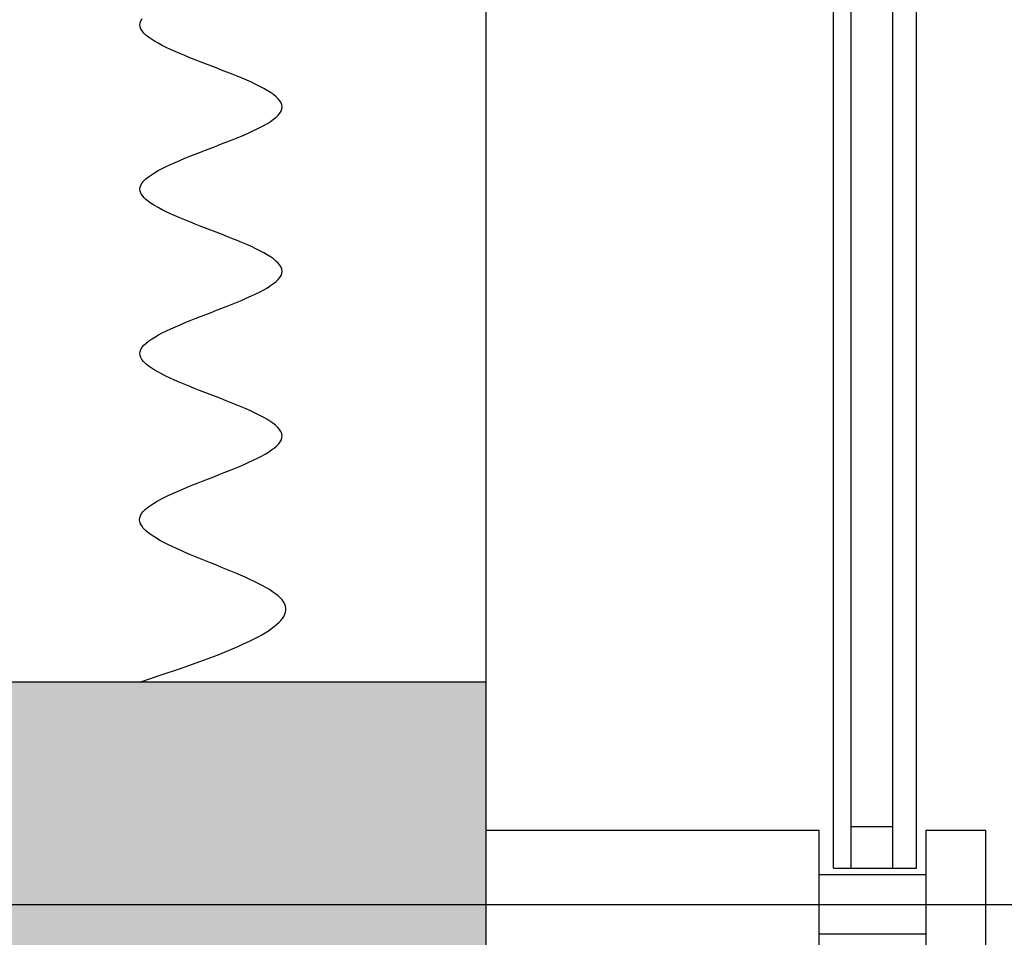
# Model space of a CAD drawing. Header units: millimetres. Extents: x 2502971067 to 2502991033, y 5626762590 to 5626807088.
# Tile 45 of 109: x 2502989598 to 2502989930, y 5626775999 to 5626776309. Entities that reach past the tile are written whole.
import ezdxf

# ---------------------------------------------------------------- set-up
doc = ezdxf.new("R2010")
doc.units = ezdxf.units.MM
for name, color, linetype in [('A_Fenster-Fassade', 2, 'Continuous'), ('A_Raster', 253, 'Continuous'), ('A_Schraffur-Wand', 9, 'Continuous'), ('A_Wand', 7, 'Continuous'), ('I_Möbel', 2, 'Continuous')]:
    doc.layers.add(name, color=color, linetype=linetype)

msp = doc.modelspace()

# ---------------------------------------------------------------- hatches: boundary and pattern name
at = {"layer": 'A_Schraffur-Wand'}
h = msp.add_hatch(color=256, dxfattribs=at)
h.dxf.hatch_style = 1
h.paths.add_polyline_path([(2502987465.007, 5626776084.99946), (2502987465.007, 5626775934.99946), (2502989755, 5626775934.99946), (2502989755, 5626776084.99946)])

# ---------------------------------------------------------------- linework, layer by layer
at = {"layer": 'A_Fenster-Fassade'}
for p, q in [((2502989755, 5626772434.99819), (2502989755, 5626805959.996645)), ((2502989872.195, 5626776022.22595), (2502989872.195, 5626777197.77239)), ((2502989878.195, 5626776022.22595), (2502989878.195, 5626777197.77239)), ((2502989892.195, 5626776022.22595), (2502989892.195, 5626777197.77239)), ((2502989900.195, 5626776022.22595), (2502989900.195, 5626777197.77239)), ((2502989755, 5626776034.99719), (2502989867.189, 5626776034.99719)), ((2502989867.189, 5626776034.99719), (2502989867.189, 5626775984.99719)), ((2502989878.195, 5626776036.22595), (2502989892.195, 5626776036.22595)), ((2502989903.489, 5626776034.99719), (2502989923.489, 5626776034.99719)), ((2502989903.489, 5626775984.99619), (2502989903.489, 5626776034.99619)), ((2502989923.489, 5626776034.99619), (2502989923.489, 5626775984.99619)), ((2502989872.195, 5626776022.22595), (2502989900.195, 5626776022.22595)), ((2502989903.495, 5626776019.99719), (2502989867.195, 5626776019.99719)), ((2502989903.495, 5626775999.99719), (2502989867.195, 5626775999.99719))]:
    msp.add_line(p, q, dxfattribs=at)
at = {"layer": 'A_Raster'}
msp.add_line((2502971300, 5626776010), (2502990800, 5626776010), dxfattribs=at)
at = {"layer": 'A_Wand'}
for p, q in [((2502989755, 5626776084.99946), (2502987465.007, 5626776084.99946)), ((2502989755, 5626775934.99946), (2502989755, 5626776084.99946))]:
    msp.add_line(p, q, dxfattribs=at)
at = {"layer": 'I_Möbel'}
for p, q in [((2502989638.19572, 5626776306.78102), (2502989638.2843, 5626776307.47405)), ((2502989638.28419, 5626776306.08799), (2502989638.19572, 5626776306.78102)), ((2502989638.54371, 5626776305.39496), (2502989638.28419, 5626776306.08799)), ((2502989638.2843, 5626776307.47405), (2502989638.54393, 5626776308.16708)), ((2502989638.54393, 5626776308.16708), (2502989638.9656, 5626776308.86011)), ((2502989638.96527, 5626776304.70193), (2502989638.54371, 5626776305.39496)), ((2502989639.53987, 5626776304.0089), (2502989638.96527, 5626776304.70193)), ((2502989640.25852, 5626776303.31587), (2502989639.53987, 5626776304.0089)), ((2502989641.11221, 5626776302.62284), (2502989640.25852, 5626776303.31587)), ((2502989642.09193, 5626776301.92981), (2502989641.11221, 5626776302.62284)), ((2502989643.18868, 5626776301.23679), (2502989642.09193, 5626776301.92981)), ((2502989644.39347, 5626776300.54376), (2502989643.18868, 5626776301.23679)), ((2502989645.69729, 5626776299.85073), (2502989644.39347, 5626776300.54376)), ((2502989647.09113, 5626776299.1577), (2502989645.69729, 5626776299.85073)), ((2502989648.56601, 5626776298.46467), (2502989647.09113, 5626776299.1577)), ((2502989650.1129, 5626776297.77164), (2502989648.56601, 5626776298.46467)), ((2502989651.72282, 5626776297.07861), (2502989650.1129, 5626776297.77164)), ((2502989653.38676, 5626776296.38558), (2502989651.72282, 5626776297.07861)), ((2502989655.09571, 5626776295.69255), (2502989653.38676, 5626776296.38558)), ((2502989656.84068, 5626776294.99952), (2502989655.09571, 5626776295.69255)), ((2502989658.61266, 5626776294.30649), (2502989656.84068, 5626776294.99952)), ((2502989660.40265, 5626776293.61346), (2502989658.61266, 5626776294.30649)), ((2502989662.20166, 5626776292.92043), (2502989660.40265, 5626776293.61346)), ((2502989664.00066, 5626776292.2274), (2502989662.20166, 5626776292.92043)), ((2502989665.79068, 5626776291.53437), (2502989664.00066, 5626776292.2274)), ((2502989667.56269, 5626776290.84135), (2502989665.79068, 5626776291.53437)), ((2502989669.30771, 5626776290.14832), (2502989667.56269, 5626776290.84135)), ((2502989671.01672, 5626776289.45529), (2502989669.30771, 5626776290.14832)), ((2502989672.68073, 5626776288.76226), (2502989671.01672, 5626776289.45529)), ((2502989674.29073, 5626776288.06923), (2502989672.68073, 5626776288.76226)), ((2502989675.83772, 5626776287.3762), (2502989674.29073, 5626776288.06923)), ((2502989677.31271, 5626776286.68317), (2502989675.83772, 5626776287.3762)), ((2502989678.70668, 5626776285.99014), (2502989677.31271, 5626776286.68317)), ((2502989680.01063, 5626776285.29711), (2502989678.70668, 5626776285.99014)), ((2502989681.21557, 5626776284.60408), (2502989680.01063, 5626776285.29711)), ((2502989682.31249, 5626776283.91105), (2502989681.21557, 5626776284.60408)), ((2502989683.29239, 5626776283.21802), (2502989682.31249, 5626776283.91105)), ((2502989684.14626, 5626776282.52499), (2502989683.29239, 5626776283.21802)), ((2502989684.86511, 5626776281.83196), (2502989684.14626, 5626776282.52499)), ((2502989685.43993, 5626776281.13893), (2502989684.86511, 5626776281.83196)), ((2502989685.86172, 5626776280.44591), (2502989685.43993, 5626776281.13893)), ((2502989686.12148, 5626776279.75288), (2502989685.86172, 5626776280.44591)), ((2502989686.2102, 5626776279.05985), (2502989686.12148, 5626776279.75288)), ((2502989684.14829, 5626776275.5947), (2502989684.86674, 5626776276.28773)), ((2502989684.86674, 5626776276.28773), (2502989685.44116, 5626776276.98076)), ((2502989685.44116, 5626776276.98076), (2502989685.86254, 5626776277.67379)), ((2502989685.86254, 5626776277.67379), (2502989686.12189, 5626776278.36682)), ((2502989686.12189, 5626776278.36682), (2502989686.2102, 5626776279.05985)), ((2502989678.71054, 5626776272.12955), (2502989680.01416, 5626776272.82258)), ((2502989680.01416, 5626776272.82258), (2502989681.21874, 5626776273.51561)), ((2502989681.21874, 5626776273.51561), (2502989682.31529, 5626776274.20864)), ((2502989682.31529, 5626776274.20864), (2502989683.29481, 5626776274.90167)), ((2502989683.29481, 5626776274.90167), (2502989684.14829, 5626776275.5947)), ((2502989672.68579, 5626776269.35744), (2502989674.29552, 5626776270.05047)), ((2502989674.29552, 5626776270.05047), (2502989675.84223, 5626776270.74349)), ((2502989675.84223, 5626776270.74349), (2502989677.3169, 5626776271.43652)), ((2502989677.3169, 5626776271.43652), (2502989678.71054, 5626776272.12955)), ((2502989664.00673, 5626776265.89229), (2502989665.7966, 5626776266.58532)), ((2502989665.7966, 5626776266.58532), (2502989667.56844, 5626776267.27835)), ((2502989667.56844, 5626776267.27835), (2502989669.31325, 5626776267.97138)), ((2502989669.31325, 5626776267.97138), (2502989671.02204, 5626776268.66441)), ((2502989671.02204, 5626776268.66441), (2502989672.68579, 5626776269.35744)), ((2502989655.10204, 5626776262.42714), (2502989656.84703, 5626776263.12017)), ((2502989656.84703, 5626776263.12017), (2502989658.61899, 5626776263.8132)), ((2502989658.61899, 5626776263.8132), (2502989660.40893, 5626776264.50623)), ((2502989660.40893, 5626776264.50623), (2502989662.20784, 5626776265.19926)), ((2502989662.20784, 5626776265.19926), (2502989664.00673, 5626776265.89229)), ((2502989647.09681, 5626776258.962), (2502989648.57189, 5626776259.65503)), ((2502989648.57189, 5626776259.65503), (2502989650.11896, 5626776260.34805)), ((2502989650.11896, 5626776260.34805), (2502989651.72901, 5626776261.04108)), ((2502989651.72901, 5626776261.04108), (2502989653.39304, 5626776261.73411)), ((2502989653.39304, 5626776261.73411), (2502989655.10204, 5626776262.42714)), ((2502989641.1161, 5626776255.49685), (2502989642.09627, 5626776256.18988)), ((2502989642.09627, 5626776256.18988), (2502989643.19343, 5626776256.88291)), ((2502989643.19343, 5626776256.88291), (2502989644.39858, 5626776257.57594)), ((2502989644.39858, 5626776257.57594), (2502989645.7027, 5626776258.26897)), ((2502989645.7027, 5626776258.26897), (2502989647.09681, 5626776258.962)), ((2502989638.54524, 5626776252.72473), (2502989638.96747, 5626776253.41776)), ((2502989638.96747, 5626776253.41776), (2502989639.5427, 5626776254.11079)), ((2502989639.5427, 5626776254.11079), (2502989640.2619, 5626776254.80382)), ((2502989640.2619, 5626776254.80382), (2502989641.1161, 5626776255.49685)), ((2502989638.19572, 5626776251.33867), (2502989638.28499, 5626776252.0317)), ((2502989638.28345, 5626776250.64564), (2502989638.19572, 5626776251.33867)), ((2502989638.54217, 5626776249.95261), (2502989638.28345, 5626776250.64564)), ((2502989638.28499, 5626776252.0317), (2502989638.54524, 5626776252.72473)), ((2502989638.96288, 5626776249.25958), (2502989638.54217, 5626776249.95261)), ((2502989639.5366, 5626776248.56656), (2502989638.96288, 5626776249.25958)), ((2502989640.25433, 5626776247.87353), (2502989639.5366, 5626776248.56656)), ((2502989641.10707, 5626776247.1805), (2502989640.25433, 5626776247.87353)), ((2502989642.08583, 5626776246.48747), (2502989641.10707, 5626776247.1805)), ((2502989643.18161, 5626776245.79444), (2502989642.08583, 5626776246.48747)), ((2502989644.38543, 5626776245.10141), (2502989643.18161, 5626776245.79444)), ((2502989645.68827, 5626776244.40838), (2502989644.38543, 5626776245.10141)), ((2502989647.08116, 5626776243.71535), (2502989645.68827, 5626776244.40838)), ((2502989648.55509, 5626776243.02232), (2502989647.08116, 5626776243.71535)), ((2502989650.10107, 5626776242.32929), (2502989648.55509, 5626776243.02232)), ((2502989651.71011, 5626776241.63626), (2502989650.10107, 5626776242.32929)), ((2502989653.3732, 5626776240.94323), (2502989651.71011, 5626776241.63626)), ((2502989655.08136, 5626776240.2502), (2502989653.3732, 5626776240.94323)), ((2502989656.82559, 5626776239.55717), (2502989655.08136, 5626776240.2502)), ((2502989658.5969, 5626776238.86414), (2502989656.82559, 5626776239.55717)), ((2502989660.38628, 5626776238.17112), (2502989658.5969, 5626776238.86414)), ((2502989662.18476, 5626776237.47809), (2502989660.38628, 5626776238.17112)), ((2502989663.98332, 5626776236.78506), (2502989662.18476, 5626776237.47809)), ((2502989665.77298, 5626776236.09203), (2502989663.98332, 5626776236.78506)), ((2502989667.54474, 5626776235.399), (2502989665.77298, 5626776236.09203)), ((2502989669.28961, 5626776234.70597), (2502989667.54474, 5626776235.399)), ((2502989670.99859, 5626776234.01294), (2502989669.28961, 5626776234.70597)), ((2502989672.66269, 5626776233.31991), (2502989670.99859, 5626776234.01294)), ((2502989674.27291, 5626776232.62688), (2502989672.66269, 5626776233.31991)), ((2502989675.82025, 5626776231.93385), (2502989674.27291, 5626776232.62688)), ((2502989677.29573, 5626776231.24082), (2502989675.82025, 5626776231.93385)), ((2502989678.69035, 5626776230.54779), (2502989677.29573, 5626776231.24082)), ((2502989679.9951, 5626776229.85476), (2502989678.69035, 5626776230.54779)), ((2502989681.20101, 5626776229.16173), (2502989679.9951, 5626776229.85476)), ((2502989682.29907, 5626776228.4687), (2502989681.20101, 5626776229.16173)), ((2502989683.28029, 5626776227.77568), (2502989682.29907, 5626776228.4687)), ((2502989684.13567, 5626776227.08265), (2502989683.28029, 5626776227.77568)), ((2502989684.85622, 5626776226.38962), (2502989684.13567, 5626776227.08265)), ((2502989685.43294, 5626776225.69659), (2502989684.85622, 5626776226.38962)), ((2502989685.85684, 5626776225.00356), (2502989685.43294, 5626776225.69659)), ((2502989686.11893, 5626776224.31053), (2502989685.85684, 5626776225.00356)), ((2502989685.8683, 5626776222.23144), (2502989686.12467, 5626776222.92447)), ((2502989686.2102, 5626776223.6175), (2502989686.11893, 5626776224.31053)), ((2502989686.12467, 5626776222.92447), (2502989686.2102, 5626776223.6175)), ((2502989683.31397, 5626776219.45932), (2502989684.16394, 5626776220.15235)), ((2502989684.16394, 5626776220.15235), (2502989684.87896, 5626776220.84538)), ((2502989684.87896, 5626776220.84538), (2502989685.45007, 5626776221.53841)), ((2502989685.45007, 5626776221.53841), (2502989685.8683, 5626776222.23144)), ((2502989677.35413, 5626776215.99418), (2502989678.74419, 5626776216.68721)), ((2502989678.74419, 5626776216.68721), (2502989680.04418, 5626776217.38024)), ((2502989680.04418, 5626776217.38024), (2502989681.24512, 5626776218.07326)), ((2502989681.24512, 5626776218.07326), (2502989682.33804, 5626776218.76629)), ((2502989682.33804, 5626776218.76629), (2502989683.31397, 5626776219.45932)), ((2502989669.3668, 5626776212.52903), (2502989671.07263, 5626776213.22206)), ((2502989671.07263, 5626776213.22206), (2502989672.73324, 5626776213.91509)), ((2502989672.73324, 5626776213.91509), (2502989674.33968, 5626776214.60812)), ((2502989674.33968, 5626776214.60812), (2502989675.88297, 5626776215.30115)), ((2502989675.88297, 5626776215.30115), (2502989677.35413, 5626776215.99418)), ((2502989660.47365, 5626776209.06388), (2502989662.27091, 5626776209.75691)), ((2502989662.27091, 5626776209.75691), (2502989664.06782, 5626776210.44994)), ((2502989664.06782, 5626776210.44994), (2502989665.85543, 5626776211.14297)), ((2502989665.85543, 5626776211.14297), (2502989667.62474, 5626776211.836)), ((2502989667.62474, 5626776211.836), (2502989669.3668, 5626776212.52903)), ((2502989651.79634, 5626776205.59874), (2502989653.4607, 5626776206.29177)), ((2502989653.4607, 5626776206.29177), (2502989655.16958, 5626776206.9848)), ((2502989655.16958, 5626776206.9848), (2502989656.91401, 5626776207.67782)), ((2502989656.91401, 5626776207.67782), (2502989658.68503, 5626776208.37085)), ((2502989658.68503, 5626776208.37085), (2502989660.47365, 5626776209.06388)), ((2502989645.76365, 5626776202.82662), (2502989647.16017, 5626776203.51965)), ((2502989647.16017, 5626776203.51965), (2502989648.6371, 5626776204.21268)), ((2502989648.6371, 5626776204.21268), (2502989650.18549, 5626776204.90571)), ((2502989650.18549, 5626776204.90571), (2502989651.79634, 5626776205.59874)), ((2502989640.30144, 5626776199.36147), (2502989641.16126, 5626776200.0545)), ((2502989641.16126, 5626776200.0545), (2502989642.14636, 5626776200.74753)), ((2502989642.14636, 5626776200.74753), (2502989643.24778, 5626776201.44056)), ((2502989643.24778, 5626776201.44056), (2502989644.45653, 5626776202.13359)), ((2502989644.45653, 5626776202.13359), (2502989645.76365, 5626776202.82662)), ((2502989638.19572, 5626776195.89633), (2502989638.29451, 5626776196.58935)), ((2502989638.29451, 5626776196.58935), (2502989638.56345, 5626776197.28238)), ((2502989638.56345, 5626776197.28238), (2502989638.99356, 5626776197.97541)), ((2502989638.99356, 5626776197.97541), (2502989639.57589, 5626776198.66844)), ((2502989639.57589, 5626776198.66844), (2502989640.30144, 5626776199.36147)), ((2502989638.27309, 5626776195.2033), (2502989638.19572, 5626776195.89633)), ((2502989638.52068, 5626776194.51027), (2502989638.27309, 5626776195.2033)), ((2502989638.92962, 5626776193.81724), (2502989638.52068, 5626776194.51027)), ((2502989639.49101, 5626776193.12421), (2502989638.92962, 5626776193.81724)), ((2502989640.19594, 5626776192.43118), (2502989639.49101, 5626776193.12421)), ((2502989641.03555, 5626776191.73815), (2502989640.19594, 5626776192.43118)), ((2502989642.00091, 5626776191.04512), (2502989641.03555, 5626776191.73815)), ((2502989643.08316, 5626776190.35209), (2502989642.00091, 5626776191.04512)), ((2502989644.27339, 5626776189.65906), (2502989643.08316, 5626776190.35209)), ((2502989645.56271, 5626776188.96603), (2502989644.27339, 5626776189.65906)), ((2502989646.94222, 5626776188.273), (2502989645.56271, 5626776188.96603)), ((2502989648.40304, 5626776187.57997), (2502989646.94222, 5626776188.273)), ((2502989649.93627, 5626776186.88694), (2502989648.40304, 5626776187.57997)), ((2502989651.53302, 5626776186.19391), (2502989649.93627, 5626776186.88694)), ((2502989653.18439, 5626776185.50089), (2502989651.53302, 5626776186.19391)), ((2502989654.8815, 5626776184.80786), (2502989653.18439, 5626776185.50089)), ((2502989656.61545, 5626776184.11483), (2502989654.8815, 5626776184.80786)), ((2502989658.37734, 5626776183.4218), (2502989656.61545, 5626776184.11483)), ((2502989660.15828, 5626776182.72877), (2502989658.37734, 5626776183.4218)), ((2502989661.94939, 5626776182.03574), (2502989660.15828, 5626776182.72877)), ((2502989663.74177, 5626776181.34271), (2502989661.94939, 5626776182.03574)), ((2502989665.52652, 5626776180.64968), (2502989663.74177, 5626776181.34271)), ((2502989667.29475, 5626776179.95665), (2502989665.52652, 5626776180.64968)), ((2502989669.03757, 5626776179.26362), (2502989667.29475, 5626776179.95665)), ((2502989670.74609, 5626776178.57059), (2502989669.03757, 5626776179.26362)), ((2502989672.41141, 5626776177.87756), (2502989670.74609, 5626776178.57059)), ((2502989674.02464, 5626776177.18453), (2502989672.41141, 5626776177.87756)), ((2502989675.57688, 5626776176.4915), (2502989674.02464, 5626776177.18453)), ((2502989677.05926, 5626776175.79847), (2502989675.57688, 5626776176.4915)), ((2502989678.46286, 5626776175.10545), (2502989677.05926, 5626776175.79847)), ((2502989679.77881, 5626776174.41242), (2502989678.46286, 5626776175.10545)), ((2502989680.99819, 5626776173.71939), (2502989679.77881, 5626776174.41242)), ((2502989682.11214, 5626776173.02636), (2502989680.99819, 5626776173.71939)), ((2502989683.11174, 5626776172.33333), (2502989682.11214, 5626776173.02636)), ((2502989683.98811, 5626776171.6403), (2502989683.11174, 5626776172.33333)), ((2502989684.73235, 5626776170.94727), (2502989683.98811, 5626776171.6403)), ((2502989685.33557, 5626776170.25424), (2502989684.73235, 5626776170.94727)), ((2502989685.78889, 5626776169.56121), (2502989685.33557, 5626776170.25424)), ((2502989685.57421, 5626776166.09606), (2502989685.94847, 5626776166.78909)), ((2502989686.08339, 5626776168.86818), (2502989685.78889, 5626776169.56121)), ((2502989685.94847, 5626776166.78909), (2502989686.16334, 5626776167.48212)), ((2502989686.2102, 5626776168.17515), (2502989686.08339, 5626776168.86818)), ((2502989686.16334, 5626776167.48212), (2502989686.2102, 5626776168.17515)), ((2502989681.61255, 5626776162.63092), (2502989682.65495, 5626776163.32395)), ((2502989682.65495, 5626776163.32395), (2502989683.58091, 5626776164.01698)), ((2502989683.58091, 5626776164.01698), (2502989684.38183, 5626776164.71001)), ((2502989684.38183, 5626776164.71001), (2502989685.04913, 5626776165.40303)), ((2502989685.04913, 5626776165.40303), (2502989685.57421, 5626776166.09606)), ((2502989674.95472, 5626776159.16577), (2502989676.45042, 5626776159.8588)), ((2502989676.45042, 5626776159.8588), (2502989677.87265, 5626776160.55183)), ((2502989677.87265, 5626776160.55183), (2502989679.21281, 5626776161.24486)), ((2502989679.21281, 5626776161.24486), (2502989680.46231, 5626776161.93789)), ((2502989680.46231, 5626776161.93789), (2502989681.61255, 5626776162.63092)), ((2502989668.40902, 5626776156.39365), (2502989670.11269, 5626776157.08668)), ((2502989670.11269, 5626776157.08668), (2502989671.77726, 5626776157.77971)), ((2502989671.77726, 5626776157.77971), (2502989673.39414, 5626776158.47274)), ((2502989673.39414, 5626776158.47274), (2502989674.95472, 5626776159.16577)), ((2502989659.60485, 5626776152.92851), (2502989661.37515, 5626776153.62154)), ((2502989661.37515, 5626776153.62154), (2502989663.14931, 5626776154.31457)), ((2502989663.14931, 5626776154.31457), (2502989664.91873, 5626776155.00759)), ((2502989664.91873, 5626776155.00759), (2502989666.67484, 5626776155.70062)), ((2502989666.67484, 5626776155.70062), (2502989668.40902, 5626776156.39365)), ((2502989651.11204, 5626776149.46336), (2502989652.73414, 5626776150.15639)), ((2502989652.73414, 5626776150.15639), (2502989654.40306, 5626776150.84942)), ((2502989654.40306, 5626776150.84942), (2502989656.11021, 5626776151.54245)), ((2502989656.11021, 5626776151.54245), (2502989657.84701, 5626776152.23548)), ((2502989657.84701, 5626776152.23548), (2502989659.60485, 5626776152.92851)), ((2502989644.0047, 5626776145.99821), (2502989645.26377, 5626776146.69124)), ((2502989645.26377, 5626776146.69124), (2502989646.61263, 5626776147.38427)), ((2502989646.61263, 5626776147.38427), (2502989648.0427, 5626776148.0773)), ((2502989648.0427, 5626776148.0773), (2502989649.54536, 5626776148.77033)), ((2502989649.54536, 5626776148.77033), (2502989651.11204, 5626776149.46336)), ((2502989639.35694, 5626776142.53307), (2502989640.03817, 5626776143.2261)), ((2502989640.03817, 5626776143.2261), (2502989640.85215, 5626776143.91913)), ((2502989640.85215, 5626776143.91913), (2502989641.79029, 5626776144.61215)), ((2502989641.79029, 5626776144.61215), (2502989642.84401, 5626776145.30518)), ((2502989642.84401, 5626776145.30518), (2502989644.0047, 5626776145.99821)), ((2502989638.12877, 5626776139.76095), (2502989638.19572, 5626776140.45398)), ((2502989638.19572, 5626776140.45398), (2502989638.42713, 5626776141.14701)), ((2502989638.42713, 5626776141.14701), (2502989638.81706, 5626776141.84004)), ((2502989638.81706, 5626776141.84004), (2502989639.35694, 5626776142.53307)), ((2502989638.22147, 5626776139.06792), (2502989638.12877, 5626776139.76095)), ((2502989638.46635, 5626776138.37489), (2502989638.22147, 5626776139.06792)), ((2502989638.85594, 5626776137.68186), (2502989638.46635, 5626776138.37489)), ((2502989639.38276, 5626776136.98883), (2502989638.85594, 5626776137.68186)), ((2502989640.03934, 5626776136.2958), (2502989639.38276, 5626776136.98883)), ((2502989640.8182, 5626776135.60277), (2502989640.03934, 5626776136.2958)), ((2502989641.71188, 5626776134.90974), (2502989640.8182, 5626776135.60277)), ((2502989642.7129, 5626776134.21671), (2502989641.71188, 5626776134.90974)), ((2502989643.81379, 5626776133.52368), (2502989642.7129, 5626776134.21671)), ((2502989645.00707, 5626776132.83066), (2502989643.81379, 5626776133.52368)), ((2502989646.28527, 5626776132.13763), (2502989645.00707, 5626776132.83066)), ((2502989647.64091, 5626776131.4446), (2502989646.28527, 5626776132.13763)), ((2502989649.06653, 5626776130.75157), (2502989647.64091, 5626776131.4446)), ((2502989650.55465, 5626776130.05854), (2502989649.06653, 5626776130.75157)), ((2502989652.09779, 5626776129.36551), (2502989650.55465, 5626776130.05854)), ((2502989653.68848, 5626776128.67248), (2502989652.09779, 5626776129.36551)), ((2502989655.31926, 5626776127.97945), (2502989653.68848, 5626776128.67248)), ((2502989656.98264, 5626776127.28642), (2502989655.31926, 5626776127.97945)), ((2502989658.67115, 5626776126.59339), (2502989656.98264, 5626776127.28642)), ((2502989660.37733, 5626776125.90036), (2502989658.67115, 5626776126.59339)), ((2502989662.09368, 5626776125.20733), (2502989660.37733, 5626776125.90036)), ((2502989663.81276, 5626776124.5143), (2502989662.09368, 5626776125.20733)), ((2502989665.52706, 5626776123.82127), (2502989663.81276, 5626776124.5143)), ((2502989667.22914, 5626776123.12824), (2502989665.52706, 5626776123.82127)), ((2502989668.91151, 5626776122.43522), (2502989667.22914, 5626776123.12824)), ((2502989670.56669, 5626776121.74219), (2502989668.91151, 5626776122.43522)), ((2502989672.18722, 5626776121.04916), (2502989670.56669, 5626776121.74219)), ((2502989673.76562, 5626776120.35613), (2502989672.18722, 5626776121.04916)), ((2502989675.29443, 5626776119.6631), (2502989673.76562, 5626776120.35613)), ((2502989676.76615, 5626776118.97007), (2502989675.29443, 5626776119.6631)), ((2502989678.17333, 5626776118.27704), (2502989676.76615, 5626776118.97007)), ((2502989679.50849, 5626776117.58401), (2502989678.17333, 5626776118.27704)), ((2502989680.76415, 5626776116.89098), (2502989679.50849, 5626776117.58401)), ((2502989681.93284, 5626776116.19795), (2502989680.76415, 5626776116.89098)), ((2502989683.00709, 5626776115.50492), (2502989681.93284, 5626776116.19795)), ((2502989683.97942, 5626776114.81189), (2502989683.00709, 5626776115.50492)), ((2502989684.84237, 5626776114.11886), (2502989683.97942, 5626776114.81189)), ((2502989685.58845, 5626776113.42583), (2502989684.84237, 5626776114.11886)), ((2502989686.2102, 5626776112.7328), (2502989685.58845, 5626776113.42583)), ((2502989686.70194, 5626776112.03978), (2502989686.2102, 5626776112.7328)), ((2502989687.06516, 5626776111.34675), (2502989686.70194, 5626776112.03978)), ((2502989687.30316, 5626776110.65372), (2502989687.06516, 5626776111.34675)), ((2502989687.41924, 5626776109.96069), (2502989687.30316, 5626776110.65372)), ((2502989687.41669, 5626776109.26766), (2502989687.41924, 5626776109.96069)), ((2502989686.28612, 5626776106.49554), (2502989686.73023, 5626776107.18857)), ((2502989686.73023, 5626776107.18857), (2502989687.06889, 5626776107.8816)), ((2502989687.06889, 5626776107.8816), (2502989687.29881, 5626776108.57463)), ((2502989687.29881, 5626776108.57463), (2502989687.41669, 5626776109.26766)), ((2502989682.59921, 5626776103.03039), (2502989683.52112, 5626776103.72342)), ((2502989683.52112, 5626776103.72342), (2502989684.35407, 5626776104.41645)), ((2502989684.35407, 5626776104.41645), (2502989685.09475, 5626776105.10948)), ((2502989685.09475, 5626776105.10948), (2502989685.73986, 5626776105.80251)), ((2502989685.73986, 5626776105.80251), (2502989686.28612, 5626776106.49554)), ((2502989676.7704, 5626776099.56525), (2502989678.08774, 5626776100.25828)), ((2502989678.08774, 5626776100.25828), (2502989679.33259, 5626776100.95131)), ((2502989679.33259, 5626776100.95131), (2502989680.50164, 5626776101.64434)), ((2502989680.50164, 5626776101.64434), (2502989681.59161, 5626776102.33736)), ((2502989681.59161, 5626776102.33736), (2502989682.59921, 5626776103.03039)), ((2502989670.30458, 5626776096.56212), (2502989675.38385, 5626776098.87222)), ((2502989675.38385, 5626776098.87222), (2502989676.7704, 5626776099.56525)), ((2502989658.4374, 5626776091.94192), (2502989664.61508, 5626776094.25202)), ((2502989664.61508, 5626776094.25202), (2502989670.30458, 5626776096.56212)), ((2502989651.89358, 5626776089.63183), (2502989658.4374, 5626776091.94192)), ((2502989638.19572, 5626776085.01163), (2502989645.10568, 5626776087.32173)), ((2502989645.10568, 5626776087.32173), (2502989651.89358, 5626776089.63183))]:
    msp.add_line(p, q, dxfattribs=at)

doc.saveas('drawing.dxf')
